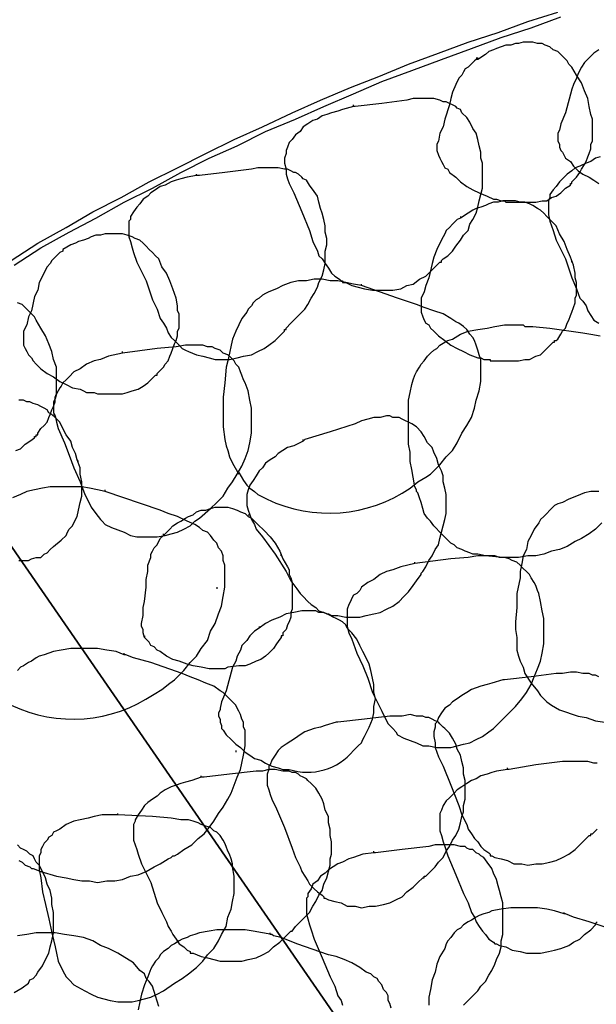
# Model space of a CAD drawing. Header units: millimetres. Extents: x 14 to 424, y 0 to 287.
# Tile 24 of 104: x 70 to 85, y 234 to 260. Entities that reach past the tile are written whole.
import ezdxf

# ---------------------------------------------------------------- set-up
doc = ezdxf.new("R2010")
doc.units = ezdxf.units.MM
doc.layers.add('PDF _0', color=7, linetype='Continuous')
doc.layers.add('PDF _CONTORNI', color=7, linetype='Continuous')

msp = doc.modelspace()

# ---------------------------------------------------------------- linework, layer by layer
at = {"layer": 'PDF _0', "lineweight": 25}
for points in [[(70, 253.743), (70.706, 254.2), (71.454, 254.616), (72.16, 255.031), (72.908, 255.405), (73.655, 255.821), (74.403, 256.194), (75.151, 256.568), (75.899, 256.942), (76.646, 257.275), (77.436, 257.648), (78.184, 257.981), (78.973, 258.313), (79.721, 258.604), (80.51, 258.936), (81.299, 259.227), (82.089, 259.518), (82.878, 259.767), (83.667, 260.058), (84.457, 260.307)], [(70.083, 253.619), (70.789, 254.076), (71.537, 254.491), (72.243, 254.865), (72.991, 255.281), (73.738, 255.654), (74.486, 256.07), (75.234, 256.444), (75.982, 256.776), (76.73, 257.15), (77.519, 257.482), (78.267, 257.815), (79.056, 258.147), (79.804, 258.479), (80.593, 258.77), (81.382, 259.061), (82.172, 259.352), (82.961, 259.643), (83.75, 259.892), (84.54, 260.183)], [(82.296, 259.102), (82.338, 259.102), (82.338, 259.061), (82.296, 259.061), (82.255, 259.019), (82.089, 258.853), (82.005, 258.812), (81.964, 258.729), (81.922, 258.645), (81.839, 258.562), (81.756, 258.396), (81.673, 258.189), (81.632, 258.022), (81.59, 257.856), (81.465, 257.482), (81.424, 257.275), (81.341, 257.108), (81.299, 256.901), (81.258, 256.818), (81.258, 256.735), (81.258, 256.651), (81.299, 256.527), (81.341, 256.444), (81.382, 256.361), (81.424, 256.278), (81.465, 256.194), (81.549, 256.153), (81.59, 256.07), (81.756, 255.945), (81.881, 255.821), (82.047, 255.696), (82.213, 255.613), (82.379, 255.53), (82.587, 255.447), (82.753, 255.364), (82.836, 255.364), (82.961, 255.322), (83.044, 255.322), (83.086, 255.281), (83.127, 255.281), (83.169, 255.281), (83.252, 255.281), (83.584, 255.281), (83.709, 255.281), (83.875, 255.281), (84.041, 255.322), (84.166, 255.322), (84.29, 255.405), (84.415, 255.447), (84.54, 255.53), (84.664, 255.654), (84.789, 255.737), (84.789, 255.779), (84.83, 255.779), (84.83, 255.821), (84.872, 255.862), (84.955, 255.945), (85.038, 256.07), (85.08, 256.153), (85.163, 256.278), (85.204, 256.361), (85.246, 256.485), (85.287, 256.568), (85.329, 256.693), (85.329, 256.818), (85.37, 256.901), (85.37, 257.025), (85.37, 257.15), (85.37, 257.275), (85.37, 257.358), (85.37, 257.482), (85.329, 257.607), (85.287, 257.815), (85.246, 258.022), (85.163, 258.23), (85.08, 258.438), (84.955, 258.645), (84.83, 258.853), (84.747, 258.936), (84.706, 259.019), (84.623, 259.102), (84.54, 259.186), (84.457, 259.269), (84.332, 259.31), (84.249, 259.393), (84.124, 259.435), (84.041, 259.476), (83.916, 259.476), (83.792, 259.518), (83.667, 259.518), (83.543, 259.518), (83.418, 259.476), (83.335, 259.476), (83.21, 259.435), (83.086, 259.435), (82.961, 259.393), (82.836, 259.352), (82.753, 259.31), (82.629, 259.269), (82.546, 259.186), (82.338, 259.061)], [(85.537, 259.31), (85.412, 259.227), (85.287, 259.102), (85.163, 258.978), (85.08, 258.853), (84.997, 258.687), (84.955, 258.562), (84.872, 258.396), (84.83, 258.272), (84.664, 257.648), (84.54, 257.358), (84.498, 257.191), (84.457, 257.108), (84.457, 257.025), (84.457, 256.942), (84.457, 256.901), (84.498, 256.818), (84.498, 256.735), (84.54, 256.651), (84.581, 256.61), (84.664, 256.444), (84.789, 256.361), (84.872, 256.236), (84.997, 256.111), (85.121, 256.028), (85.287, 255.945), (85.412, 255.862), (85.537, 255.779)], [(79.056, 257.815), (78.765, 257.732), (78.641, 257.69), (78.474, 257.648), (78.35, 257.607), (78.225, 257.565), (78.1, 257.482), (77.976, 257.441), (77.851, 257.358), (77.727, 257.275), (77.643, 257.15), (77.519, 257.067), (77.436, 256.942), (77.353, 256.859), (77.311, 256.735), (77.27, 256.651), (77.27, 256.568), (77.228, 256.444), (77.228, 256.319), (77.27, 256.153), (77.27, 256.028), (77.311, 255.904), (77.353, 255.779), (77.477, 255.53), (77.685, 255.031), (77.893, 254.533), (77.976, 254.242), (78.1, 253.993), (78.142, 253.868), (78.225, 253.785), (78.308, 253.66), (78.391, 253.536), (78.474, 253.411), (78.557, 253.328), (78.682, 253.245), (78.724, 253.203), (78.765, 253.203), (78.765, 253.162), (78.848, 253.162), (79.014, 253.079), (79.181, 253.037), (79.347, 252.996), (79.554, 252.954), (79.721, 252.954), (79.928, 252.954), (80.095, 252.954), (80.302, 252.996), (80.468, 253.079), (80.635, 253.12), (80.801, 253.245), (80.967, 253.328), (81.092, 253.453), (81.216, 253.577), (81.341, 253.702), (81.382, 253.702), (81.382, 253.743), (81.424, 253.785), (81.549, 253.868), (81.673, 253.993), (81.756, 254.117), (81.881, 254.283), (81.964, 254.408), (82.089, 254.533), (82.13, 254.699), (82.213, 254.824), (82.296, 254.99), (82.338, 255.156), (82.379, 255.322), (82.421, 255.488), (82.462, 255.654), (82.462, 255.821), (82.462, 255.987), (82.462, 256.153), (82.462, 256.319), (82.421, 256.444), (82.421, 256.61), (82.379, 256.776), (82.338, 256.942), (82.296, 257.108), (82.213, 257.233), (82.13, 257.399), (82.047, 257.524), (81.922, 257.648), (81.881, 257.732), (81.798, 257.773), (81.756, 257.815), (81.673, 257.856), (81.59, 257.898), (81.507, 257.939), (81.424, 257.939), (81.341, 257.981), (81.175, 258.022), (81.008, 258.022), (80.842, 258.022), (80.635, 258.022), (80.468, 257.981), (79.804, 257.898), (79.097, 257.815), (79.056, 257.815), (79.056, 257.856)], [(84.498, 256.818), (84.498, 256.776)], [(85.578, 256.485), (85.454, 256.444), (85.329, 256.361), (85.204, 256.319), (85.038, 256.236), (84.913, 256.194), (84.83, 256.111), (84.706, 256.028), (84.581, 255.904), (84.498, 255.821), (84.415, 255.696), (84.332, 255.613), (84.249, 255.488), (84.249, 255.405), (84.207, 255.322), (84.207, 255.197), (84.207, 255.073), (84.207, 254.948), (84.249, 254.782), (84.29, 254.657), (84.332, 254.533), (84.415, 254.283), (84.664, 253.785), (84.83, 253.286), (84.955, 252.996), (85.038, 252.746), (85.121, 252.663), (85.204, 252.539), (85.246, 252.414), (85.329, 252.289), (85.412, 252.165), (85.537, 252.082)], [(74.902, 255.987), (74.652, 255.945), (74.486, 255.904), (74.362, 255.862), (74.237, 255.821), (74.071, 255.737), (73.946, 255.696), (73.822, 255.613), (73.697, 255.53), (73.614, 255.447), (73.489, 255.364), (73.406, 255.239), (73.323, 255.156), (73.24, 255.031), (73.157, 254.907), (73.157, 254.824), (73.115, 254.782), (73.115, 254.616), (73.115, 254.491), (73.115, 254.367), (73.157, 254.242), (73.198, 254.076), (73.24, 253.951), (73.323, 253.702), (73.572, 253.203), (73.738, 252.705), (73.863, 252.456), (73.946, 252.206), (74.029, 252.082), (74.112, 251.957), (74.154, 251.832), (74.237, 251.708), (74.32, 251.625), (74.445, 251.5), (74.528, 251.417), (74.611, 251.375), (74.694, 251.334), (74.902, 251.251), (75.068, 251.209), (75.234, 251.168), (75.4, 251.126), (75.608, 251.126), (75.774, 251.126), (75.982, 251.168), (76.148, 251.209), (76.356, 251.251), (76.522, 251.334), (76.688, 251.417), (76.813, 251.5), (76.979, 251.625), (77.103, 251.749), (77.228, 251.874), (77.228, 251.916), (77.27, 251.916), (77.27, 251.957), (77.394, 252.082), (77.519, 252.206), (77.643, 252.331), (77.768, 252.456), (77.851, 252.58), (77.934, 252.746), (78.017, 252.871), (78.1, 253.037), (78.142, 253.162), (78.225, 253.328), (78.267, 253.494), (78.308, 253.66), (78.308, 253.827), (78.308, 253.993), (78.35, 254.159), (78.35, 254.325), (78.308, 254.491), (78.308, 254.657), (78.267, 254.824), (78.225, 254.99), (78.184, 255.114), (78.142, 255.281), (78.1, 255.447), (78.017, 255.571), (77.893, 255.737), (77.81, 255.862), (77.727, 255.904), (77.685, 255.945), (77.602, 256.028), (77.519, 256.07), (77.477, 256.07), (77.394, 256.111), (77.311, 256.153), (77.228, 256.153), (77.062, 256.194), (76.854, 256.194), (76.688, 256.194), (76.522, 256.194), (76.356, 256.153), (75.649, 256.07), (74.985, 255.987), (74.943, 255.987), (74.902, 255.987), (74.902, 256.028)], [(81.881, 254.907), (81.881, 254.865), (81.798, 254.824), (81.673, 254.699), (81.59, 254.616), (81.507, 254.533), (81.465, 254.45), (81.424, 254.367), (81.341, 254.2), (81.258, 254.034), (81.175, 253.827), (81.133, 253.66), (81.05, 253.286), (80.967, 253.079), (80.925, 252.913), (80.842, 252.746), (80.842, 252.622), (80.842, 252.539), (80.842, 252.456), (80.842, 252.373), (80.884, 252.248), (80.925, 252.165), (80.967, 252.082), (81.05, 252.04), (81.092, 251.957), (81.175, 251.874), (81.299, 251.749), (81.465, 251.625), (81.632, 251.5), (81.798, 251.417), (81.964, 251.334), (82.13, 251.251), (82.338, 251.168), (82.421, 251.168), (82.504, 251.126), (82.587, 251.126), (82.67, 251.126), (82.67, 251.085), (82.712, 251.085), (82.795, 251.085), (83.127, 251.085), (83.293, 251.085), (83.418, 251.085), (83.584, 251.126), (83.709, 251.126), (83.875, 251.209), (84, 251.251), (84.124, 251.375), (84.207, 251.459), (84.332, 251.583), (84.373, 251.583), (84.373, 251.625), (84.415, 251.625), (84.457, 251.666), (84.54, 251.791), (84.581, 251.874), (84.664, 251.957), (84.706, 252.082), (84.747, 252.165), (84.789, 252.289), (84.83, 252.373), (84.872, 252.497), (84.913, 252.622), (84.913, 252.746), (84.955, 252.829), (84.955, 252.954), (84.955, 253.079), (84.955, 253.162), (84.913, 253.286), (84.913, 253.411), (84.872, 253.619), (84.789, 253.827), (84.706, 254.034), (84.623, 254.242), (84.498, 254.45), (84.415, 254.657), (84.332, 254.74), (84.249, 254.824), (84.166, 254.907), (84.083, 254.99), (84, 255.073), (83.916, 255.114), (83.792, 255.197), (83.709, 255.239), (83.584, 255.281), (83.459, 255.281), (83.335, 255.322), (83.252, 255.322), (83.127, 255.322), (83.003, 255.322), (82.878, 255.281), (82.753, 255.281), (82.629, 255.239), (82.546, 255.197), (82.421, 255.156), (82.296, 255.114), (82.213, 255.073), (82.089, 254.99), (81.881, 254.865)], [(84.207, 254.948), (84.207, 254.948)], [(84.83, 253.702), (84.83, 253.743)], [(79.264, 253.079), (79.056, 253.12), (78.848, 253.162), (78.641, 253.203), (78.433, 253.203), (78.225, 253.245), (78.017, 253.245), (77.81, 253.203), (77.602, 253.203), (77.394, 253.162), (77.187, 253.079), (77.02, 252.996), (76.813, 252.913), (76.73, 252.871), (76.646, 252.829), (76.563, 252.746), (76.48, 252.705), (76.397, 252.622), (76.356, 252.539), (76.273, 252.456), (76.231, 252.373), (76.106, 252.206), (76.023, 252.04), (75.94, 251.874), (75.857, 251.666), (75.816, 251.5), (75.774, 251.292), (75.733, 251.085), (75.691, 250.919), (75.649, 250.503), (75.608, 250.129), (75.608, 249.755), (75.608, 249.548), (75.608, 249.34), (75.649, 249.008), (75.691, 248.841), (75.733, 248.717), (75.774, 248.551), (75.857, 248.384), (76.023, 248.094)], [(70.124, 248.717), (70.249, 248.758), (70.374, 248.883), (70.498, 248.966), (70.623, 249.049), (70.623, 249.091), (70.664, 249.091), (70.664, 249.132), (70.706, 249.132), (70.706, 249.174), (70.789, 249.298), (70.872, 249.381), (70.955, 249.465), (70.997, 249.589), (71.038, 249.672), (71.08, 249.797), (71.121, 249.88), (71.163, 250.005), (71.163, 250.129), (71.204, 250.212), (71.204, 250.337), (71.204, 250.462), (71.204, 250.586), (71.204, 250.669), (71.204, 250.794), (71.204, 250.919), (71.121, 251.126), (71.08, 251.334), (70.997, 251.542), (70.914, 251.749), (70.789, 251.957), (70.664, 252.165), (70.623, 252.248), (70.54, 252.331), (70.457, 252.414), (70.374, 252.497), (70.29, 252.58), (70.166, 252.622)], [(80.842, 252.373), (80.842, 252.373)], [(85.62, 246.806), (85.454, 246.64), (85.287, 246.515), (85.08, 246.39), (84.913, 246.307), (84.706, 246.183), (84.498, 246.1), (84.29, 246.058), (84.083, 245.975), (83.875, 245.933), (83.667, 245.933), (83.418, 245.892), (83.21, 245.892), (83.003, 245.892), (82.546, 245.933), (82.338, 245.975), (82.296, 245.975), (82.213, 245.975), (82.13, 246.016), (82.005, 246.058), (81.922, 246.1), (81.798, 246.141), (81.715, 246.224), (81.632, 246.266), (81.549, 246.349), (81.382, 246.515), (81.175, 246.723), (81.092, 246.847), (81.008, 246.93), (80.925, 247.055), (80.884, 247.18), (80.842, 247.346), (80.801, 247.47), (80.759, 247.595), (80.718, 247.637), (80.718, 247.678), (80.676, 247.761), (80.635, 248.011), (80.593, 248.218), (80.551, 248.426), (80.551, 248.675), (80.51, 248.883), (80.51, 249.132), (80.51, 249.34), (80.51, 249.589), (80.51, 249.797), (80.51, 250.046), (80.551, 250.254), (80.593, 250.462), (80.635, 250.586), (80.676, 250.711), (80.718, 250.794), (80.801, 250.919), (80.842, 251.002), (80.925, 251.085), (81.008, 251.209), (81.092, 251.292), (81.175, 251.375), (81.258, 251.417), (81.341, 251.5), (81.465, 251.583), (81.549, 251.625), (81.673, 251.666), (81.881, 251.791), (82.089, 251.874), (82.338, 251.916), (82.587, 251.957), (82.795, 251.999), (83.044, 252.04), (83.293, 252.04), (83.543, 252.04)], [(83.501, 252.04), (83.543, 252.04), (83.584, 251.999), (83.792, 251.999), (84.249, 251.957), (85.121, 251.832), (85.329, 251.791), (85.578, 251.749)], [(72.949, 251.292), (72.575, 251.209), (72.368, 251.126), (72.201, 251.085), (71.994, 251.002), (71.828, 250.877), (71.661, 250.794), (71.537, 250.669), (71.454, 250.586), (71.371, 250.503), (71.329, 250.42), (71.287, 250.378), (71.246, 250.295), (71.204, 250.212), (71.163, 250.088), (71.121, 250.005), (71.121, 249.921), (71.121, 249.838), (71.121, 249.714), (71.163, 249.631), (71.204, 249.465), (71.246, 249.298), (71.412, 248.924), (71.537, 248.592), (71.661, 248.26), (71.828, 247.886), (71.952, 247.554), (72.035, 247.387), (72.118, 247.221), (72.243, 247.055), (72.368, 246.889), (72.409, 246.847), (72.492, 246.764), (72.658, 246.681), (72.991, 246.557), (73.157, 246.473), (73.323, 246.432), (73.489, 246.432), (73.697, 246.432), (73.863, 246.432), (74.071, 246.473), (74.237, 246.515), (74.403, 246.557), (74.569, 246.64), (74.735, 246.723), (74.86, 246.847), (74.985, 246.93), (75.276, 247.18), (75.442, 247.346), (75.608, 247.512), (75.733, 247.72), (75.857, 247.886), (75.982, 248.094), (76.106, 248.301), (76.189, 248.509), (76.273, 248.717), (76.314, 248.924), (76.356, 249.174), (76.356, 249.381), (76.356, 249.589), (76.356, 249.838), (76.314, 250.046), (76.273, 250.295), (76.189, 250.503), (76.148, 250.586), (76.106, 250.711), (76.065, 250.794), (76.023, 250.919), (75.94, 251.002), (75.899, 251.085), (75.816, 251.168), (75.733, 251.251), (75.608, 251.292), (75.525, 251.375), (75.4, 251.417), (75.317, 251.459), (75.192, 251.459), (75.068, 251.5), (74.943, 251.5), (74.819, 251.5), (74.611, 251.5), (74.362, 251.459), (73.863, 251.417), (72.949, 251.292), (72.949, 251.334)], [(82.421, 251.002), (82.421, 251.043)], [(70.207, 245.809), (70.332, 245.809), (70.457, 245.809), (70.54, 245.85), (70.664, 245.892), (70.789, 245.892), (70.872, 245.975), (70.955, 246.016), (71.038, 246.1), (71.121, 246.183), (71.329, 246.349), (71.454, 246.473), (71.495, 246.557), (71.537, 246.64), (71.62, 246.723), (71.661, 246.806), (71.744, 246.972), (71.786, 247.138), (71.828, 247.346), (71.869, 247.512), (71.869, 247.72), (71.869, 247.886), (71.828, 248.094), (71.828, 248.26), (71.744, 248.467), (71.703, 248.634), (71.62, 248.8), (71.578, 248.966), (71.454, 249.132), (71.371, 249.298), (71.287, 249.465), (71.163, 249.589), (71.08, 249.672), (70.997, 249.714), (70.955, 249.797), (70.872, 249.838), (70.789, 249.88), (70.706, 249.921), (70.581, 249.963), (70.498, 250.005), (70.415, 250.005), (70.332, 250.046), (70.207, 250.046)], [(76.314, 250.088), (76.314, 250.088)], [(71.121, 249.672), (71.163, 249.672)], [(77.727, 248.966), (77.477, 248.841), (77.311, 248.8), (77.187, 248.717), (77.062, 248.634), (76.979, 248.551), (76.854, 248.467), (76.73, 248.384), (76.646, 248.26), (76.563, 248.177), (76.48, 248.052), (76.397, 247.927), (76.314, 247.803), (76.273, 247.678), (76.231, 247.554), (76.231, 247.47), (76.231, 247.387), (76.231, 247.263), (76.273, 247.138), (76.314, 247.013), (76.356, 246.889), (76.439, 246.764), (76.48, 246.64), (76.646, 246.432), (76.979, 245.975), (77.27, 245.518), (77.394, 245.269), (77.56, 245.061), (77.643, 244.936), (77.727, 244.853), (77.851, 244.729), (77.934, 244.646), (78.059, 244.562), (78.142, 244.479), (78.267, 244.438), (78.35, 244.396), (78.391, 244.396), (78.474, 244.355), (78.641, 244.355), (78.848, 244.313), (79.014, 244.313), (79.222, 244.313), (79.388, 244.355), (79.596, 244.396), (79.762, 244.438), (79.928, 244.521), (80.095, 244.604), (80.261, 244.729), (80.385, 244.853), (80.51, 244.978), (80.635, 245.144), (80.718, 245.269), (80.842, 245.435), (80.842, 245.476), (80.884, 245.518), (80.967, 245.643), (81.05, 245.809), (81.133, 245.933), (81.216, 246.1), (81.299, 246.224), (81.341, 246.39), (81.382, 246.557), (81.424, 246.723), (81.465, 246.889), (81.507, 247.055), (81.507, 247.221), (81.507, 247.387), (81.507, 247.554), (81.465, 247.72), (81.424, 247.886), (81.424, 248.052), (81.382, 248.177), (81.299, 248.343), (81.258, 248.509), (81.175, 248.675), (81.133, 248.8), (81.008, 248.924), (80.925, 249.091), (80.842, 249.215), (80.718, 249.34), (80.593, 249.423), (80.51, 249.465), (80.427, 249.506), (80.344, 249.548), (80.261, 249.589), (80.178, 249.589), (80.095, 249.589), (80.011, 249.631), (79.928, 249.631), (79.762, 249.589), (79.596, 249.589), (79.43, 249.548), (79.264, 249.506), (79.097, 249.423), (78.433, 249.215), (77.768, 249.008), (77.727, 248.966), (77.727, 249.008)], [(71.786, 248.426), (71.744, 248.467)], [(81.258, 248.467), (81.258, 248.467)], [(72.492, 247.637), (72.284, 247.678), (72.077, 247.72), (71.869, 247.761), (71.661, 247.761), (71.454, 247.761), (71.246, 247.761), (71.038, 247.761), (70.83, 247.72), (70.623, 247.678), (70.415, 247.637), (70.249, 247.554), (70.041, 247.47)], [(85.537, 247.637), (85.329, 247.637), (85.163, 247.595), (84.955, 247.512), (84.747, 247.429), (84.581, 247.346), (84.457, 247.304), (84.373, 247.263), (84.29, 247.18), (84.249, 247.138), (84.166, 247.055), (84.083, 246.972), (84, 246.889), (83.958, 246.806), (83.833, 246.64), (83.75, 246.473), (83.667, 246.307), (83.626, 246.1), (83.543, 245.933), (83.501, 245.726), (83.459, 245.518), (83.459, 245.352), (83.376, 244.936), (83.376, 244.562), (83.335, 244.189), (83.335, 243.981), (83.376, 243.773), (83.376, 243.441), (83.418, 243.275), (83.459, 243.15), (83.543, 242.984), (83.584, 242.818), (83.75, 242.568), (83.916, 242.361), (84, 242.236), (84.083, 242.153), (84.166, 242.07), (84.29, 241.987), (84.498, 241.862), (84.997, 241.696), (85.204, 241.654), (85.454, 241.571), (85.703, 241.53)], [(74.029, 246.473), (74.195, 246.64), (74.279, 246.723), (74.403, 246.806), (74.486, 246.847), (74.611, 246.93), (74.694, 246.972), (74.819, 247.013), (74.902, 247.097), (75.026, 247.138), (75.151, 247.138), (75.276, 247.18), (75.4, 247.221), (75.483, 247.221), (75.608, 247.221), (75.733, 247.221), (75.857, 247.18), (75.982, 247.138), (76.065, 247.097), (76.189, 247.055), (76.273, 246.972), (76.356, 246.93), (76.439, 246.847), (76.522, 246.764), (76.688, 246.598), (76.854, 246.432), (76.979, 246.266), (77.103, 246.058), (77.187, 245.85), (77.311, 245.643), (77.353, 245.559), (77.353, 245.435), (77.394, 245.352), (77.436, 245.227), (77.436, 245.103), (77.436, 244.978), (77.436, 244.895), (77.436, 244.77), (77.436, 244.646), (77.436, 244.521), (77.394, 244.438), (77.394, 244.313), (77.353, 244.189), (77.311, 244.105), (77.27, 243.981), (77.187, 243.898), (77.187, 243.815), (77.145, 243.815), (77.145, 243.773), (77.103, 243.732), (77.02, 243.607), (76.937, 243.482), (76.813, 243.358), (76.73, 243.275), (76.605, 243.192), (76.48, 243.15), (76.314, 243.067), (76.189, 243.025), (76.023, 243.025), (75.733, 242.984), (75.649, 242.942), (75.608, 242.942), (75.566, 242.942), (75.525, 242.942), (75.4, 242.942), (75.317, 242.942), (75.234, 242.942), (75.026, 242.984), (74.819, 243.025), (74.652, 243.067), (74.445, 243.15), (74.279, 243.192), (74.112, 243.275), (73.946, 243.399), (73.863, 243.441), (73.78, 243.524), (73.697, 243.565), (73.655, 243.649), (73.572, 243.732), (73.531, 243.773), (73.489, 243.898), (73.489, 243.981), (73.448, 244.064), (73.448, 244.147), (73.489, 244.355), (73.489, 244.562), (73.531, 244.729), (73.572, 245.103), (73.572, 245.31), (73.614, 245.518), (73.614, 245.684), (73.697, 245.892), (73.697, 245.975), (73.738, 246.058), (73.78, 246.141), (73.863, 246.224), (73.946, 246.39), (74.029, 246.473), (74.029, 246.515)], [(76.273, 247.013), (76.314, 247.013)], [(77.145, 245.933), (77.145, 245.975)], [(80.676, 245.726), (80.302, 245.643), (80.095, 245.559), (79.928, 245.518), (79.762, 245.435), (79.596, 245.31), (79.43, 245.227), (79.264, 245.103), (79.222, 245.019), (79.139, 244.936), (79.056, 244.895), (79.014, 244.812), (78.973, 244.729), (78.931, 244.646), (78.89, 244.521), (78.89, 244.438), (78.89, 244.355), (78.89, 244.272), (78.89, 244.147), (78.89, 244.064), (78.931, 243.898), (79.014, 243.732), (79.139, 243.358), (79.305, 243.025), (79.43, 242.693), (79.554, 242.319), (79.721, 241.987), (79.804, 241.821), (79.887, 241.654), (79.97, 241.488), (80.095, 241.364), (80.178, 241.281), (80.219, 241.197), (80.385, 241.114), (80.718, 240.99), (80.884, 240.907), (81.05, 240.907), (81.258, 240.865), (81.424, 240.865), (81.632, 240.865), (81.798, 240.907), (81.964, 240.948), (82.13, 240.99), (82.296, 241.073), (82.462, 241.156), (82.629, 241.281), (82.753, 241.364), (83.003, 241.613), (83.169, 241.779), (83.335, 241.945), (83.501, 242.153), (83.626, 242.319), (83.75, 242.527), (83.833, 242.735), (83.916, 242.942), (84, 243.15), (84.041, 243.358), (84.083, 243.607), (84.083, 243.815), (84.083, 244.064), (84.083, 244.272), (84.041, 244.479), (84, 244.729), (83.958, 244.936), (83.916, 245.019), (83.875, 245.144), (83.833, 245.227), (83.75, 245.352), (83.709, 245.435), (83.626, 245.518), (83.543, 245.601), (83.459, 245.684), (83.376, 245.767), (83.252, 245.809), (83.169, 245.85), (83.044, 245.892), (82.919, 245.892), (82.795, 245.933), (82.712, 245.933), (82.587, 245.933), (82.338, 245.933), (82.089, 245.892), (81.632, 245.85), (80.676, 245.726), (80.676, 245.767)], [(75.649, 245.559), (75.649, 245.601)], [(75.442, 245.103), (75.442, 245.061)], [(84.041, 244.521), (84.041, 244.521)], [(78.89, 244.105), (78.89, 244.105)], [(73.531, 243.815), (73.531, 243.773)], [(72.991, 243.316), (72.783, 243.399), (72.534, 243.441), (72.284, 243.482), (72.035, 243.482), (71.828, 243.482), (71.578, 243.482), (71.329, 243.441), (71.121, 243.399), (70.997, 243.358), (70.872, 243.316), (70.747, 243.275), (70.664, 243.233), (70.54, 243.15), (70.457, 243.108), (70.332, 243.025), (70.249, 242.984), (70.166, 242.901)], [(70.207, 237.874), (70.29, 237.833), (70.374, 237.749), (70.498, 237.708), (70.54, 237.666), (70.581, 237.666), (70.789, 237.583), (71.204, 237.459), (71.454, 237.417), (71.661, 237.376), (71.869, 237.334), (72.077, 237.334), (72.284, 237.292), (72.534, 237.334), (72.741, 237.334), (72.949, 237.376), (73.157, 237.459), (73.365, 237.5), (73.572, 237.583), (73.78, 237.708), (73.946, 237.791), (74.154, 237.916), (74.237, 237.957), (74.279, 237.999), (74.32, 237.999), (74.403, 238.04), (74.569, 238.165), (74.777, 238.29), (74.943, 238.456), (75.109, 238.58), (75.234, 238.746), (75.359, 238.913), (75.483, 239.12), (75.608, 239.287), (75.733, 239.494), (75.816, 239.66), (75.899, 239.868), (75.982, 240.076), (76.065, 240.284), (76.106, 240.45), (76.148, 240.657), (76.189, 240.907), (76.189, 241.114), (76.189, 241.322), (76.148, 241.405), (76.148, 241.53), (76.106, 241.613), (76.065, 241.738), (76.023, 241.821), (75.982, 241.904), (75.94, 241.987), (75.857, 242.07), (75.774, 242.153), (75.691, 242.236), (75.608, 242.319), (75.525, 242.361), (75.359, 242.485), (75.151, 242.568), (74.943, 242.651), (74.735, 242.735), (74.528, 242.818), (73.697, 243.108), (73.24, 243.233), (73.032, 243.316), (72.991, 243.316), (72.991, 243.358)], [(79.513, 242.901), (79.513, 242.901)], [(85.537, 242.735), (85.454, 242.776), (85.37, 242.776), (85.287, 242.818), (85.121, 242.818), (84.955, 242.859), (84.789, 242.859), (84.581, 242.818), (84.415, 242.818), (83.75, 242.735), (83.044, 242.651), (83.003, 242.651), (82.712, 242.568), (82.587, 242.527), (82.421, 242.485), (82.296, 242.444), (82.172, 242.402), (82.047, 242.319), (81.922, 242.236), (81.798, 242.153), (81.673, 242.07), (81.59, 241.987), (81.465, 241.904), (81.382, 241.779), (81.299, 241.654), (81.258, 241.53), (81.216, 241.488), (81.216, 241.405), (81.175, 241.281), (81.175, 241.156), (81.216, 240.99), (81.216, 240.865), (81.258, 240.741), (81.299, 240.616), (81.424, 240.367), (81.632, 239.868), (81.839, 239.328), (81.922, 239.079), (82.047, 238.83), (82.089, 238.705), (82.172, 238.58), (82.255, 238.456), (82.338, 238.373), (82.421, 238.248), (82.504, 238.165), (82.629, 238.082), (82.67, 238.04), (82.67, 237.999), (82.712, 237.999), (82.795, 237.957), (82.961, 237.916), (83.127, 237.874), (83.293, 237.791), (83.501, 237.791), (83.667, 237.749), (83.875, 237.791), (84.041, 237.791), (84.249, 237.833), (84.415, 237.874), (84.581, 237.957), (84.747, 238.04), (84.913, 238.165), (85.038, 238.29), (85.163, 238.414), (85.287, 238.539), (85.329, 238.539), (85.329, 238.58), (85.37, 238.58), (85.495, 238.705)], [(75.525, 241.53), (75.525, 241.53)], [(76.189, 241.281), (76.189, 241.281)], [(75.94, 240.782), (75.94, 240.741)], [(85.495, 240.45), (85.412, 240.45), (85.246, 240.491), (85.08, 240.491), (84.913, 240.491), (84.747, 240.491), (84.581, 240.491), (83.875, 240.408), (83.169, 240.284), (83.127, 240.284), (83.127, 240.325)], [(75.026, 240.076), (74.777, 239.993), (74.611, 239.951), (74.486, 239.91), (74.362, 239.868), (74.237, 239.827), (74.071, 239.743), (73.946, 239.66), (73.863, 239.577), (73.738, 239.494), (73.614, 239.411), (73.531, 239.328), (73.448, 239.203), (73.365, 239.079), (73.281, 238.954), (73.281, 238.913), (73.24, 238.83), (73.24, 238.705), (73.24, 238.58), (73.24, 238.414), (73.281, 238.29), (73.323, 238.165), (73.365, 238.04), (73.448, 237.791), (73.697, 237.292), (73.863, 236.752), (73.988, 236.503), (74.112, 236.254), (74.154, 236.129), (74.237, 236.005), (74.279, 235.922), (74.362, 235.797), (74.445, 235.672), (74.569, 235.589), (74.652, 235.506), (74.735, 235.465), (74.735, 235.423), (74.819, 235.423), (75.026, 235.34), (75.192, 235.298), (75.359, 235.257), (75.525, 235.215), (75.733, 235.215), (75.94, 235.215), (76.106, 235.215), (76.273, 235.257), (76.48, 235.298), (76.646, 235.382), (76.813, 235.465), (76.937, 235.589), (77.103, 235.714), (77.228, 235.838), (77.353, 235.963), (77.394, 236.005), (77.436, 236.005), (77.519, 236.129), (77.643, 236.254), (77.768, 236.379), (77.893, 236.503), (77.976, 236.669), (78.059, 236.794), (78.142, 236.96), (78.225, 237.085), (78.267, 237.251), (78.35, 237.417), (78.391, 237.583), (78.433, 237.749), (78.433, 237.916), (78.474, 238.04), (78.474, 238.206), (78.474, 238.373), (78.433, 238.539), (78.433, 238.705), (78.391, 238.871), (78.391, 239.037), (78.308, 239.203), (78.267, 239.37), (78.225, 239.494), (78.142, 239.66), (78.059, 239.785), (77.934, 239.91), (77.851, 239.993), (77.81, 240.034), (77.727, 240.076), (77.643, 240.117), (77.602, 240.159), (77.519, 240.2), (77.436, 240.2), (77.353, 240.242), (77.187, 240.242), (76.979, 240.284), (76.813, 240.284), (76.646, 240.242), (76.48, 240.242), (75.774, 240.159), (75.109, 240.076), (75.068, 240.076), (75.026, 240.076), (75.026, 240.117)], [(83.127, 240.284), (82.836, 240.242), (82.712, 240.2), (82.587, 240.159), (82.421, 240.117), (82.296, 240.034), (82.172, 239.993), (82.047, 239.91), (81.922, 239.827), (81.798, 239.743), (81.715, 239.66), (81.59, 239.536), (81.507, 239.453), (81.424, 239.328), (81.382, 239.203), (81.341, 239.12), (81.341, 239.079), (81.341, 238.913), (81.341, 238.788), (81.341, 238.663), (81.382, 238.539), (81.424, 238.373), (81.465, 238.248), (81.549, 237.999), (81.756, 237.5), (81.964, 237.002), (82.089, 236.752), (82.172, 236.503), (82.255, 236.379), (82.296, 236.254), (82.379, 236.129), (82.462, 236.005), (82.546, 235.922), (82.629, 235.797), (82.753, 235.714), (82.795, 235.672), (82.836, 235.672), (82.919, 235.631), (83.086, 235.589), (83.252, 235.506), (83.459, 235.465), (83.626, 235.423), (83.833, 235.423), (84, 235.423), (84.207, 235.465), (84.373, 235.506), (84.54, 235.548), (84.747, 235.631), (84.872, 235.714), (85.038, 235.797), (85.163, 235.922), (85.329, 236.046), (85.454, 236.171), (85.454, 236.212), (85.495, 236.254)], [(72.825, 239.079), (72.409, 239.079), (72.201, 239.037), (72.035, 238.996), (71.828, 238.954), (71.661, 238.913), (71.454, 238.83), (71.287, 238.705), (71.204, 238.663), (71.121, 238.622), (71.08, 238.539), (70.997, 238.497), (70.955, 238.414), (70.872, 238.331), (70.83, 238.248), (70.789, 238.165), (70.789, 238.082), (70.747, 237.999), (70.747, 237.874), (70.747, 237.791), (70.747, 237.625), (70.789, 237.417), (70.83, 237.043), (70.914, 236.711), (70.997, 236.337), (71.08, 235.963), (71.163, 235.589), (71.204, 235.423), (71.246, 235.215), (71.329, 235.049), (71.412, 234.883), (71.454, 234.8), (71.537, 234.717), (71.661, 234.592), (71.952, 234.426), (72.118, 234.343), (72.284, 234.26), (72.451, 234.218), (72.617, 234.177), (72.825, 234.135), (72.991, 234.135), (73.198, 234.135), (73.365, 234.177), (73.531, 234.218), (73.697, 234.26), (73.863, 234.343), (74.029, 234.426), (74.32, 234.634), (74.528, 234.758), (74.694, 234.883), (74.902, 235.049), (75.068, 235.215), (75.192, 235.382), (75.359, 235.548), (75.483, 235.755), (75.566, 235.922), (75.691, 236.129), (75.733, 236.379), (75.816, 236.586), (75.857, 236.794), (75.899, 237.002), (75.899, 237.251), (75.899, 237.459), (75.857, 237.708), (75.857, 237.791), (75.816, 237.916), (75.774, 238.04), (75.733, 238.123), (75.691, 238.248), (75.649, 238.331), (75.608, 238.414), (75.525, 238.539), (75.442, 238.622), (75.359, 238.663), (75.276, 238.746), (75.151, 238.788), (75.026, 238.83), (74.943, 238.871), (74.819, 238.913), (74.694, 238.954), (74.486, 238.954), (74.237, 238.996), (73.738, 239.037), (72.825, 239.079), (72.825, 239.12)], [(70.083, 234.384), (70.29, 234.509), (70.457, 234.634), (70.498, 234.717), (70.581, 234.758), (70.664, 234.841), (70.706, 234.925), (70.83, 235.091), (70.914, 235.257), (70.997, 235.423), (71.038, 235.589), (71.08, 235.755), (71.121, 235.963), (71.121, 236.129), (71.121, 236.337), (71.121, 236.503), (71.08, 236.711), (71.08, 236.877), (71.038, 237.085), (70.955, 237.251), (70.914, 237.417), (70.83, 237.583), (70.747, 237.749), (70.664, 237.833), (70.623, 237.916), (70.581, 237.999), (70.498, 238.04), (70.415, 238.123), (70.332, 238.165), (70.249, 238.206), (70.166, 238.29)], [(81.964, 234.052), (82.089, 234.177), (82.213, 234.301), (82.338, 234.426), (82.421, 234.551), (82.546, 234.675), (82.629, 234.841), (82.712, 234.966), (82.795, 235.132), (82.836, 235.257), (82.919, 235.423), (82.961, 235.589), (82.961, 235.755), (83.003, 235.922), (83.003, 236.088), (83.003, 236.254), (83.003, 236.42), (83.003, 236.586), (83.003, 236.752), (82.961, 236.919), (82.919, 237.085), (82.878, 237.209), (82.836, 237.376), (82.753, 237.542), (82.712, 237.666), (82.587, 237.833), (82.504, 237.957), (82.421, 237.999), (82.379, 238.04), (82.296, 238.082), (82.213, 238.165), (82.13, 238.165), (82.047, 238.206), (82.005, 238.248), (81.881, 238.248), (81.715, 238.29), (81.549, 238.29), (81.382, 238.29), (81.216, 238.29), (81.05, 238.248), (80.344, 238.165), (79.638, 238.082), (79.596, 238.082), (79.596, 238.123)], [(79.596, 238.082), (79.305, 238.04), (79.181, 237.999), (79.056, 237.957), (78.931, 237.916), (78.765, 237.833), (78.641, 237.791), (78.516, 237.708), (78.391, 237.625), (78.308, 237.542), (78.184, 237.459), (78.1, 237.334), (77.976, 237.251), (77.934, 237.126), (77.851, 237.002), (77.851, 236.919), (77.81, 236.877), (77.81, 236.711), (77.81, 236.586), (77.81, 236.462), (77.851, 236.337), (77.893, 236.171), (77.934, 236.046), (78.017, 235.797), (78.225, 235.298), (78.433, 234.8), (78.557, 234.551), (78.641, 234.301), (78.724, 234.177), (78.765, 234.052)], [(70.747, 237.833), (70.747, 237.791)], [(75.899, 237.251), (75.899, 237.251)], [(71.121, 236.503), (71.121, 236.503)], [(84.623, 236.462), (84.373, 236.545), (84.166, 236.586), (83.916, 236.628), (83.667, 236.628), (83.418, 236.628), (83.21, 236.628), (82.961, 236.586), (82.712, 236.545), (82.629, 236.503), (82.504, 236.462), (82.379, 236.42), (82.296, 236.379), (82.172, 236.295), (82.089, 236.254), (81.964, 236.171), (81.881, 236.088), (81.798, 236.046), (81.715, 235.963), (81.632, 235.838), (81.549, 235.755), (81.507, 235.672), (81.465, 235.548), (81.341, 235.34), (81.258, 235.132), (81.216, 234.925), (81.133, 234.717), (81.092, 234.468), (81.05, 234.26), (81.05, 234.052)], [(86.16, 235.963), (85.287, 236.254), (84.872, 236.379), (84.664, 236.462), (84.623, 236.462), (84.623, 236.503)], [(73.905, 234.011), (73.822, 234.301), (73.738, 234.551), (73.655, 234.675), (73.572, 234.758), (73.531, 234.883), (73.406, 234.966), (73.24, 235.174), (72.825, 235.423), (72.575, 235.548), (72.368, 235.631), (72.16, 235.755), (71.911, 235.838), (71.661, 235.88), (71.412, 235.922), (71.163, 235.963), (70.914, 235.963), (70.664, 235.963), (70.415, 235.922), (70.166, 235.88)], [(76.896, 235.922), (76.646, 235.963), (76.397, 236.005), (76.189, 236.046), (75.94, 236.046), (75.691, 236.046), (75.442, 236.046), (75.234, 236.005), (74.985, 235.963), (74.86, 235.922), (74.735, 235.88), (74.652, 235.838), (74.528, 235.797), (74.445, 235.755), (74.32, 235.672), (74.237, 235.631), (74.154, 235.548), (74.029, 235.465), (73.946, 235.382), (73.905, 235.298), (73.822, 235.215), (73.738, 235.091), (73.697, 235.008), (73.614, 234.8), (73.531, 234.592), (73.448, 234.343), (73.406, 234.135), (73.365, 233.928)], [(80.053, 233.969), (80.011, 234.094), (79.97, 234.177), (79.97, 234.301), (79.928, 234.384), (79.845, 234.468), (79.804, 234.592), (79.721, 234.675), (79.679, 234.758), (79.596, 234.8), (79.513, 234.883), (79.388, 234.925), (79.222, 235.049), (79.014, 235.174), (78.807, 235.257), (78.599, 235.34), (78.391, 235.382), (77.56, 235.672), (77.145, 235.838), (76.937, 235.88), (76.896, 235.922), (76.854, 235.922), (76.854, 235.963)]]:
    msp.add_lwpolyline(points, dxfattribs=at)
for points in [[(71.371, 254.034), (71.371, 253.993), (71.287, 253.951), (71.163, 253.827), (71.08, 253.743), (71.038, 253.66), (70.955, 253.577), (70.914, 253.494), (70.83, 253.328), (70.747, 253.162), (70.706, 252.954), (70.623, 252.788), (70.54, 252.414), (70.457, 252.248), (70.415, 252.04), (70.332, 251.874), (70.332, 251.749), (70.332, 251.666), (70.332, 251.583), (70.332, 251.5), (70.374, 251.417), (70.415, 251.334), (70.457, 251.251), (70.54, 251.168), (70.581, 251.085), (70.664, 251.002), (70.789, 250.877), (70.955, 250.752), (71.121, 250.669), (71.287, 250.545), (71.454, 250.462), (71.62, 250.378), (71.828, 250.337), (71.911, 250.295), (71.994, 250.254), (72.118, 250.254), (72.16, 250.254), (72.201, 250.254), (72.284, 250.212), (72.617, 250.212), (72.783, 250.212), (72.949, 250.212), (73.074, 250.254), (73.198, 250.295), (73.365, 250.337), (73.489, 250.42), (73.614, 250.503), (73.697, 250.586), (73.822, 250.711), (73.863, 250.711), (73.863, 250.752), (73.905, 250.794), (73.946, 250.835), (74.029, 250.919), (74.071, 251.002), (74.154, 251.085), (74.195, 251.209), (74.237, 251.292), (74.279, 251.417), (74.32, 251.542), (74.362, 251.625), (74.403, 251.749), (74.403, 251.874), (74.445, 251.957), (74.445, 252.082), (74.445, 252.206), (74.445, 252.331), (74.403, 252.414), (74.403, 252.539), (74.362, 252.746), (74.279, 252.996), (74.195, 253.203), (74.112, 253.411), (73.988, 253.577), (73.905, 253.785), (73.822, 253.868), (73.738, 253.951), (73.655, 254.034), (73.572, 254.117), (73.489, 254.2), (73.406, 254.283), (73.281, 254.325), (73.198, 254.367), (73.074, 254.408), (72.949, 254.45), (72.866, 254.45), (72.741, 254.45), (72.617, 254.45), (72.492, 254.45), (72.368, 254.408), (72.243, 254.408), (72.118, 254.367), (72.035, 254.325), (71.911, 254.283), (71.786, 254.242), (71.703, 254.2), (71.578, 254.159)], [(78.599, 241.53), (78.308, 241.447), (78.184, 241.405), (78.017, 241.364), (77.893, 241.322), (77.768, 241.281), (77.643, 241.197), (77.519, 241.114), (77.394, 241.031), (77.27, 240.948), (77.145, 240.865), (77.062, 240.782), (76.979, 240.657), (76.896, 240.533), (76.854, 240.408), (76.813, 240.367), (76.813, 240.284), (76.771, 240.159), (76.771, 239.993), (76.771, 239.868), (76.813, 239.743), (76.854, 239.619), (76.896, 239.494), (77.02, 239.245), (77.228, 238.746), (77.436, 238.206), (77.519, 237.957), (77.643, 237.708), (77.685, 237.583), (77.768, 237.459), (77.851, 237.334), (77.893, 237.251), (78.017, 237.126), (78.1, 237.043), (78.225, 236.96), (78.267, 236.919), (78.267, 236.877), (78.308, 236.877), (78.391, 236.836), (78.557, 236.794), (78.724, 236.752), (78.89, 236.669), (79.097, 236.669), (79.264, 236.628), (79.471, 236.669), (79.638, 236.669), (79.845, 236.711), (80.011, 236.752), (80.178, 236.836), (80.344, 236.919), (80.468, 237.043), (80.635, 237.168), (80.759, 237.292), (80.884, 237.417), (80.925, 237.417), (80.925, 237.459), (80.967, 237.459), (81.092, 237.583), (81.216, 237.708), (81.299, 237.833), (81.424, 237.957), (81.507, 238.123), (81.59, 238.248), (81.673, 238.414), (81.756, 238.539), (81.839, 238.705), (81.881, 238.871), (81.922, 239.037), (81.964, 239.162), (81.964, 239.328), (82.005, 239.494), (82.005, 239.66), (82.005, 239.827), (82.005, 239.993), (81.964, 240.159), (81.964, 240.325), (81.922, 240.491), (81.881, 240.657), (81.798, 240.824), (81.756, 240.948), (81.673, 241.114), (81.59, 241.239), (81.465, 241.364), (81.424, 241.405), (81.341, 241.488), (81.299, 241.53), (81.216, 241.571), (81.133, 241.613), (81.05, 241.654), (80.967, 241.654), (80.884, 241.696), (80.718, 241.696), (80.551, 241.738), (80.344, 241.696), (80.178, 241.696), (80.011, 241.696), (79.347, 241.613), (78.641, 241.53)]]:
    msp.add_lwpolyline(points, close=True, dxfattribs=at)
for points in [[(76.023, 248.135), (76.148, 247.927), (76.231, 247.803), (76.314, 247.72), (76.439, 247.637), (76.522, 247.554), (76.771, 247.429, 0.265927), (80.551, 247.72), (80.759, 247.886), (80.967, 248.011), (81.092, 248.094), (81.175, 248.177), (81.341, 248.343), (81.507, 248.551), (81.673, 248.717), (81.798, 248.924), (81.922, 249.174), (82.047, 249.381), (82.172, 249.589), (82.255, 249.838), (82.296, 250.046), (82.379, 250.295), (82.421, 250.545), (82.421, 250.669), (82.421, 250.794), (82.421, 250.919), (82.421, 251.043), (82.421, 251.126), (82.379, 251.251), (82.338, 251.375), (82.296, 251.5), (82.255, 251.625), (82.213, 251.708), (82.13, 251.791), (82.047, 251.916), (81.964, 251.999), (81.839, 252.082), (81.756, 252.123), (81.632, 252.206), (81.424, 252.331), (81.175, 252.414), (80.925, 252.497), (80.718, 252.58), (80.219, 252.746), (79.264, 253.079), (79.264, 253.12)], [(70, 241.987, 0.269115), (73.78, 242.278), (73.988, 242.402), (74.195, 242.568), (74.32, 242.651), (74.403, 242.735), (74.569, 242.901), (74.735, 243.108), (74.902, 243.275), (75.026, 243.482), (75.192, 243.69), (75.276, 243.939), (75.4, 244.147), (75.483, 244.396), (75.566, 244.604), (75.608, 244.853), (75.649, 245.103), (75.649, 245.227), (75.649, 245.31), (75.649, 245.435), (75.649, 245.559), (75.649, 245.684), (75.608, 245.809), (75.608, 245.933), (75.566, 246.058), (75.483, 246.141), (75.442, 246.266), (75.359, 246.349), (75.276, 246.473), (75.192, 246.557), (75.068, 246.598), (74.985, 246.681), (74.86, 246.764), (74.652, 246.847), (74.403, 246.972), (74.154, 247.055), (73.946, 247.138), (73.448, 247.304), (72.492, 247.637), (72.492, 247.678)], [(76.563, 244.064), (76.563, 244.022), (76.439, 243.939), (76.314, 243.815), (76.231, 243.69), (76.106, 243.565), (76.065, 243.441), (75.982, 243.275), (75.94, 243.15), (75.857, 242.984), (75.691, 242.361), (75.566, 242.07), (75.525, 241.904), (75.525, 241.862), (75.483, 241.779), (75.483, 241.696), (75.525, 241.613), (75.525, 241.53), (75.566, 241.447), (75.566, 241.364), (75.608, 241.322), (75.691, 241.197), (75.816, 241.073), (75.94, 240.948), (76.065, 240.865), (76.189, 240.741), (76.314, 240.657), (76.439, 240.574), (76.605, 240.533), (76.73, 240.45), (76.896, 240.367), (77.062, 240.325), (77.187, 240.284), (77.353, 240.284, 0.30622), (79.056, 240.782), (79.181, 240.907), (79.264, 240.99), (79.305, 241.073), (79.347, 241.156), (79.388, 241.239), (79.471, 241.405), (79.554, 241.613), (79.596, 241.779), (79.596, 241.945), (79.638, 242.153), (79.596, 242.319), (79.596, 242.527), (79.554, 242.693), (79.513, 242.901), (79.471, 243.067), (79.388, 243.233), (79.305, 243.399), (79.222, 243.565), (79.139, 243.732), (79.014, 243.898), (78.89, 244.022), (78.848, 244.105), (78.765, 244.189), (78.682, 244.23), (78.599, 244.272), (78.516, 244.313), (78.433, 244.355), (78.35, 244.396), (78.267, 244.438), (78.142, 244.438), (78.059, 244.479), (77.976, 244.479), (77.851, 244.479), (77.685, 244.479), (77.477, 244.438), (77.27, 244.396), (77.103, 244.313), (76.896, 244.23), (76.73, 244.147), (76.563, 244.022)]]:
    msp.add_lwpolyline(points, format="xyb", dxfattribs=at)
msp.add_circle((113.516, 195.064), 39.985, dxfattribs=at)
at = {"layer": 'PDF _CONTORNI', "lineweight": 35}
msp.add_lwpolyline([(144.195, 138.67), (66.385, 251.417)], dxfattribs=at)

doc.saveas('drawing.dxf')
